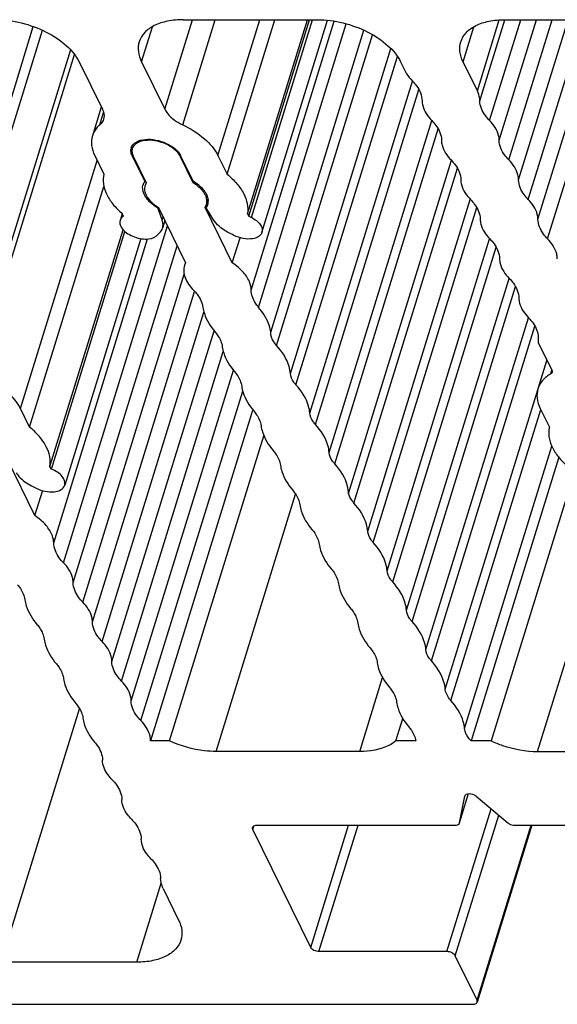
# Model space of a CAD drawing. Header units: millimetres. Extents: x 0 to 594, y 0 to 420.
# Tile 40 of 120: x 396 to 406, y 110 to 128. Entities that reach past the tile are written whole.
import ezdxf

# ---------------------------------------------------------------- set-up
doc = ezdxf.new("R2010")
doc.units = ezdxf.units.MM
doc.header["$LTSCALE"] = 32.67
doc.layers.add('3_ALL_AXES', color=7, linetype='CONTINUOUS')

msp = doc.modelspace()

# ---------------------------------------------------------------- linework, layer by layer
at = {"layer": '3_ALL_AXES', "color": 9, "linetype": 'CONTINUOUS'}
for p, q in [((395.00474, 122.28123), (396.59811, 127.43737)), ((398.51424, 126.81343), (398.70581, 127.43336)), ((398.92561, 125.97516), (399.41516, 127.55936)), ((399.24222, 125.69905), (399.8171, 127.55936)), ((399.86752, 125.15373), (400.61092, 127.55936)), ((400.45535, 122.77353), (401.9264, 127.53385)), ((400.45778, 124.06017), (401.53911, 127.55936)), ((400.58697, 122.46782), (402.13775, 127.48614)), ((404.20639, 126.81343), (404.39796, 127.43336)), ((404.45892, 126.29883), (404.84692, 127.5544)), ((404.50319, 126.12418), (404.9466, 127.55906)), ((404.67461, 125.77488), (405.22605, 127.55936)), ((404.84604, 125.42553), (405.50545, 127.55936)), ((405.01745, 125.07622), (405.7848, 127.55936)), ((405.18889, 124.72688), (406.06419, 127.55936)), ((405.36034, 124.37754), (406.3436, 127.55936)), ((405.53179, 124.02815), (406.62302, 127.55936)), ((405.70324, 123.67878), (406.90243, 127.55936)), ((395.13182, 122.10673), (396.75883, 127.37173)), ((400.90527, 121.79476), (402.6043, 127.2928)), ((401.1502, 121.29564), (402.92772, 127.04771)), ((397.2543, 127.02881), (395.50087, 121.35469)), ((395.58094, 121.29248), (397.32675, 126.94191)), ((401.24817, 121.096), (403.04433, 126.90837)), ((401.4931, 120.59689), (403.30914, 126.47358)), ((401.59107, 120.39725), (403.42275, 126.32457)), ((397.77471, 125.69905), (397.84179, 125.91611)), ((401.836, 119.89814), (403.65206, 125.77492)), ((401.93397, 119.69849), (403.76566, 125.62584)), ((398.34777, 125.15373), (398.35443, 125.17529)), ((399.19518, 125.14441), (399.19861, 125.15551)), ((396.37167, 120.67814), (397.72764, 125.06605)), ((402.27417, 119.00523), (404.10567, 124.93196)), ((402.5191, 118.50612), (404.33389, 124.37879)), ((398.16764, 124.06017), (398.17564, 124.08605)), ((402.61707, 118.30648), (404.44857, 124.23322)), ((397.13092, 117.94867), (398.97267, 123.9086)), ((398.87867, 124.0158), (398.89467, 124.06756)), ((396.95951, 118.29797), (398.62237, 123.67898)), ((397.30247, 117.59911), (399.14422, 123.55902)), ((402.862, 117.80737), (404.67679, 123.68003)), ((402.95997, 117.60772), (404.79149, 123.53452)), ((397.47389, 117.24984), (399.26867, 123.05777)), ((403.2049, 117.10861), (405.01974, 122.98145)), ((397.64537, 116.90039), (399.45347, 122.75141)), ((397.81679, 116.55109), (399.61911, 122.38339)), ((403.54778, 116.40987), (405.36254, 122.28241)), ((397.98827, 116.20164), (399.79691, 122.05441)), ((403.64576, 116.21022), (405.47724, 122.1369)), ((398.15969, 115.85233), (399.96201, 121.68463)), ((398.33117, 115.50292), (400.13981, 121.35567)), ((405.76089, 121.29251), (405.78011, 121.35471)), ((398.50276, 115.15342), (400.30501, 120.98548)), ((403.89068, 115.71111), (405.52749, 121.00782)), ((403.98865, 115.51146), (405.58056, 120.66287)), ((404.23358, 115.01235), (405.77822, 120.0108)), ((405.52615, 114.60813), (406.95686, 119.23792)), ((399.83399, 114.60813), (401.24153, 119.16293)), ((402.37611, 114.60813), (402.78025, 115.91593)), ((396.02946, 110.87846), (397.41588, 115.36494)), ((403.92143, 111.06495), (404.70329, 113.59504)), ((404.06856, 110.99036), (404.83819, 113.48087)), ((400.48355, 113.22815), (400.50264, 113.28995)), ((401.50849, 111.13954), (402.17697, 113.30275)), ((401.65562, 111.06495), (402.34715, 113.30275)), ((404.45291, 110.20713), (405.40953, 113.30275)), ((398.43133, 110.87846), (398.86266, 112.27426))]:
    msp.add_line(p, q, dxfattribs=at)
at = {"layer": '3_ALL_AXES', "color": 7, "linetype": 'CONTINUOUS'}
for p, q in [((399.25346, 127.55936), (401.62983, 127.55936)), ((400.02873, 124.82523), (400.87364, 127.55936)), ((400.38819, 124.12466), (401.44959, 127.55936)), ((400.41478, 124.0818), (401.48943, 127.55936)), ((400.64657, 123.79481), (401.80668, 127.54893)), ((404.94561, 127.55936), (407.32196, 127.55936)), ((400.80128, 122.0311), (402.45158, 127.37147)), ((397.40897, 126.81343), (397.82033, 125.97516)), ((398.51424, 126.81343), (398.92561, 125.97516)), ((403.10115, 126.81343), (403.18225, 126.64817)), ((404.45892, 126.29883), (404.20639, 126.81343)), ((397.80148, 126.01357), (397.64389, 125.5036)), ((397.68461, 125.15373), (397.84581, 124.82523)), ((398.5707, 124.69945), (398.34777, 125.15373)), ((398.36623, 125.14441), (398.5981, 124.6719)), ((399.42706, 124.6719), (399.19518, 125.14441)), ((399.42729, 124.69945), (399.20436, 125.15373)), ((399.86752, 125.15373), (400.02873, 124.82523)), ((402.18025, 119.17626), (404.00275, 125.07386)), ((396.53287, 120.34964), (397.84814, 124.60585)), ((398.5707, 124.69945), (398.57607, 124.7168)), ((398.5981, 124.6719), (398.57531, 124.62253)), ((399.42706, 124.6719), (399.43485, 124.69711)), ((399.6405, 124.23695), (399.66329, 124.28632)), ((399.6936, 124.38227), (399.66389, 124.28613)), ((398.17145, 124.12543), (398.13497, 124.00739)), ((398.18941, 124.0818), (398.16764, 124.06017)), ((398.17393, 124.12466), (398.18941, 124.0818)), ((398.80203, 124.22805), (398.80537, 124.23885)), ((398.87867, 124.0158), (398.80203, 124.22805)), ((398.81154, 124.23695), (399.29221, 123.25746)), ((400.12116, 123.25746), (399.6405, 124.23695)), ((399.79029, 124.0158), (399.65862, 124.22805)), ((400.38819, 124.12466), (400.41478, 124.0818)), ((400.41478, 124.0818), (400.45778, 124.06017)), ((398.92625, 124.00321), (398.88544, 123.87116)), ((396.89239, 119.6494), (398.18826, 123.84283)), ((396.91915, 119.60626), (398.21901, 123.81261)), ((398.50238, 123.68525), (397.15325, 119.31948)), ((400.12116, 123.25746), (400.25781, 123.69966)), ((399.29221, 123.25746), (399.2751, 123.21387)), ((403.30337, 116.90842), (405.13482, 122.83501)), ((405.53867, 121.84632), (405.77988, 121.35479)), ((405.68996, 121.53802), (405.53235, 121.02801)), ((396.53287, 120.34964), (396.37167, 120.67814)), ((400.48052, 120.64008), (398.67413, 114.79461)), ((405.57307, 120.67814), (405.73427, 120.34964)), ((399.01141, 114.79461), (400.68021, 120.19486)), ((396.62531, 118.78187), (396.14465, 119.76135)), ((405.89946, 119.81644), (404.34759, 114.79461)), ((396.91915, 119.60626), (396.89239, 119.6494)), ((396.56766, 119.30899), (396.64995, 119.26727)), ((396.62531, 118.78187), (396.76438, 119.23191)), ((406.10677, 119.33539), (404.70357, 114.79461)), ((403.01567, 114.79461), (403.13811, 115.19086)), ((399.01141, 114.79461), (398.67413, 114.79461)), ((403.37131, 114.79461), (403.01567, 114.79461)), ((404.70357, 114.79461), (404.34759, 114.79461)), ((402.37611, 114.60813), (399.83399, 114.60813)), ((405.52615, 114.60813), (408.06827, 114.60813)), ((404.14338, 113.34582), (404.30419, 113.86621)), ((404.14338, 113.34582), (404.23814, 113.81913)), ((404.43849, 113.81913), (404.99778, 113.34582)), ((400.55747, 113.30275), (404.06434, 113.30275)), ((405.4246, 113.30275), (404.45704, 110.1717)), ((405.11909, 113.30275), (408.62596, 113.30275)), ((401.50849, 111.13954), (400.48355, 113.22815)), ((398.896, 112.18386), (399.17062, 111.62426)), ((403.92143, 111.06495), (401.65562, 111.06495)), ((398.43133, 110.87846), (396.02946, 110.87846)), ((404.45291, 110.20713), (404.06856, 110.99036)), ((381.24316, 110.13254), (404.37899, 110.13254))]:
    msp.add_line(p, q, dxfattribs=at)
for centre, radius, start, end in [((398.47829, 125.24582), 0.15332, 166.346723, 173.00153), ((398.477, 125.2461), 0.152, 162.808311, 166.333993), ((398.7331, 124.58204), 0.20036, 162.933137, 166.053788), ((398.73239, 124.58226), 0.19962, 159.826144, 162.931483), ((398.73489, 124.58114), 0.20235, 147.653244, 159.77443), ((398.73997, 124.57797), 0.20835, 144.334213, 147.664152), ((398.76027, 124.56606), 0.1939, 163.022512, 175.818083), ((399.22164, 124.94236), 0.82844, 233.502263, 239.569071), ((399.47833, 124.34279), 0.1939, 343.022512, 355.818083), ((399.49694, 124.34524), 0.19962, 339.826144, 342.931483), ((399.47124, 124.34694), 0.22548, 359.752104, 8.285171)]:
    msp.add_arc(centre, radius, start, end, dxfattribs=at)
for points, knots in [([(395.93764, 127.55936), (396.08911, 127.55936), (396.39681, 127.51786), (396.82371, 127.36122), (397.17929, 127.13), (397.35566, 126.92205), (397.40897, 126.81343)], [0, 0, 0, 0, 0.26470468, 0.53665016, 0.78854618, 1, 1, 1, 1]), ([(399.25346, 127.55936), (399.15962, 127.55936), (398.98268, 127.54432), (398.74491, 127.46977), (398.56358, 127.3456), (398.4915, 127.22745), (398.47301, 127.16773)], [0, 0, 0, 0, 0.30350298, 0.57004803, 0.79780326, 1, 1, 1, 1]), ([(401.62979, 127.55936), (401.78125, 127.55936), (402.08896, 127.51787), (402.51587, 127.36123), (402.87147, 127.13001), (403.04784, 126.92206), (403.10115, 126.81343)], [0, 0, 0, 0, 0.26470306, 0.53664879, 0.78854577, 1, 1, 1, 1]), ([(404.16516, 127.16773), (404.18365, 127.22745), (404.25573, 127.3456), (404.43706, 127.46977), (404.67483, 127.54432), (404.85177, 127.55936), (404.94561, 127.55936)], [0, 0, 0, 0, 0.20219663, 0.42995192, 0.69649709, 1, 1, 1, 1]), ([(398.47301, 127.16773), (398.45601, 127.11281), (398.44719, 126.98785), (398.48622, 126.87053), (398.51424, 126.81343)], [0, 0, 0, 0, 0.47477955, 1, 1, 1, 1]), ([(404.20639, 126.81343), (404.17837, 126.87053), (404.13934, 126.98785), (404.14815, 127.11281), (404.16516, 127.16773)], [0, 0, 0, 0, 0.52522043, 1, 1, 1, 1]), ([(403.18225, 126.64817), (403.18968, 126.63302), (403.22463, 126.56976), (403.27073, 126.51305), (403.3094, 126.4735)], [0, 0, 0, 0, 0.23372087, 1, 1, 1, 1]), ([(403.3094, 126.4735), (403.33577, 126.44653), (403.42124, 126.34795), (403.48047, 126.2178), (403.48083, 126.12419)], [0, 0, 0, 0, 0.28721284, 1, 1, 1, 1]), ([(404.50319, 126.12418), (404.50314, 126.13844), (404.49893, 126.19879), (404.47923, 126.25745), (404.45892, 126.29883)], [0, 0, 0, 0, 0.23629362, 1, 1, 1, 1]), ([(403.48083, 126.12419), (403.48094, 126.09521), (403.49949, 125.9634), (403.58048, 125.84828), (403.65226, 125.77486)], [0, 0, 0, 0, 0.22013158, 1, 1, 1, 1]), ([(404.67461, 125.77488), (404.64824, 125.80185), (404.56277, 125.90042), (404.50355, 126.03058), (404.50319, 126.12418)], [0, 0, 0, 0, 0.2872126, 1, 1, 1, 1]), ([(397.82033, 125.97516), (397.8276, 125.96035), (397.85044, 125.90474), (397.85387, 125.83979), (397.84096, 125.79801)], [0, 0, 0, 0, 0.2739288, 1, 1, 1, 1]), ([(398.92561, 125.97516), (398.93909, 125.94768), (399.01831, 125.82895), (399.14186, 125.74633), (399.24222, 125.69905)], [0, 0, 0, 0, 0.2162271, 1, 1, 1, 1]), ([(397.77471, 125.69905), (397.75914, 125.6854), (397.70287, 125.63001), (397.66108, 125.55925), (397.64388, 125.5036)], [0, 0, 0, 0, 0.26224218, 1, 1, 1, 1]), ([(397.84096, 125.79801), (397.83224, 125.76983), (397.81109, 125.734), (397.78259, 125.70596), (397.77471, 125.69905)], [0, 0, 0, 0, 0.73775782, 1, 1, 1, 1]), ([(399.24222, 125.69905), (399.38031, 125.63398), (399.6213, 125.4858), (399.81134, 125.26823), (399.86752, 125.15373)], [0, 0, 0, 0, 0.5448272, 1, 1, 1, 1]), ([(403.65226, 125.77486), (403.67863, 125.74789), (403.7641, 125.64931), (403.82333, 125.51913), (403.82368, 125.42552)], [0, 0, 0, 0, 0.28721665, 1, 1, 1, 1]), ([(404.84604, 125.42553), (404.84593, 125.45451), (404.82737, 125.58633), (404.74638, 125.70146), (404.67461, 125.77488)], [0, 0, 0, 0, 0.2201327, 1, 1, 1, 1]), ([(397.64388, 125.5036), (397.62713, 125.44944), (397.61813, 125.32605), (397.6569, 125.2102), (397.68461, 125.15373)], [0, 0, 0, 0, 0.4740551, 1, 1, 1, 1]), ([(398.54041, 125.4145), (398.49644, 125.40575), (398.41727, 125.37913), (398.36142, 125.31174), (398.35076, 125.27727)], [0, 0, 0, 0, 0.55408054, 1, 1, 1, 1]), ([(398.37292, 125.35812), (398.38445, 125.36974), (398.44429, 125.41621), (398.5213, 125.43489), (398.57976, 125.44032)], [0, 0, 0, 0, 0.21801749, 1, 1, 1, 1]), ([(398.97672, 125.3422), (398.94205, 125.35977), (398.8046, 125.41601), (398.64819, 125.43597), (398.54041, 125.4145)], [0, 0, 0, 0, 0.26126117, 1, 1, 1, 1]), ([(398.57976, 125.44032), (398.70541, 125.45197), (398.89982, 125.41058), (399.10477, 125.28684), (399.18181, 125.19968), (399.20436, 125.15373)], [0, 0, 0, 0, 0.52864839, 0.78559664, 1, 1, 1, 1]), ([(399.11094, 125.2516), (399.1014, 125.26024), (399.05988, 125.29493), (399.01348, 125.32358), (398.97672, 125.3422)], [0, 0, 0, 0, 0.2378715, 1, 1, 1, 1]), ([(403.82368, 125.42552), (403.82379, 125.39655), (403.84233, 125.26474), (403.92331, 125.14964), (403.99509, 125.07623)], [0, 0, 0, 0, 0.22012907, 1, 1, 1, 1]), ([(405.01745, 125.07622), (404.99109, 125.10319), (404.90562, 125.20177), (404.8464, 125.33193), (404.84604, 125.42553)], [0, 0, 0, 0, 0.2872126, 1, 1, 1, 1]), ([(398.35076, 125.27727), (398.3438, 125.25477), (398.34218, 125.22134), (398.34924, 125.19013), (398.35158, 125.18201)], [0, 0, 0, 0, 0.73600522, 1, 1, 1, 1]), ([(399.19518, 125.14441), (399.19057, 125.15381), (399.16795, 125.1935), (399.13698, 125.22802), (399.11094, 125.2516)], [0, 0, 0, 0, 0.22955291, 1, 1, 1, 1]), ([(403.99509, 125.07623), (404.02146, 125.04926), (404.10693, 124.95068), (404.16616, 124.82052), (404.16651, 124.72691)], [0, 0, 0, 0, 0.28722073, 1, 1, 1, 1]), ([(405.18889, 124.72688), (405.18878, 124.75586), (405.17022, 124.88768), (405.08923, 125.00281), (405.01745, 125.07622)], [0, 0, 0, 0, 0.2201327, 1, 1, 1, 1]), ([(397.84581, 124.82523), (397.83278, 124.77008), (397.829, 124.64779), (397.88858, 124.4644), (398.00638, 124.28439), (398.11336, 124.17674), (398.17393, 124.12466)], [0, 0, 0, 0, 0.20994584, 0.44126536, 0.70406402, 1, 1, 1, 1]), ([(400.02873, 124.82523), (400.09138, 124.77379), (400.20266, 124.66652), (400.36009, 124.4446), (400.40948, 124.24182), (400.38819, 124.12466)], [0, 0, 0, 0, 0.29766295, 0.56272784, 1, 1, 1, 1]), ([(398.57774, 124.43498), (398.56802, 124.45104), (398.53698, 124.51058), (398.52693, 124.58319), (398.53864, 124.63033)], [0, 0, 0, 0, 0.27873428, 1, 1, 1, 1]), ([(399.59363, 124.53184), (399.58284, 124.54493), (399.53357, 124.59856), (399.4747, 124.6429), (399.42706, 124.6719)], [0, 0, 0, 0, 0.23321634, 1, 1, 1, 1]), ([(399.65158, 124.49251), (399.63969, 124.51215), (399.57904, 124.59503), (399.49569, 124.65919), (399.42729, 124.69945)], [0, 0, 0, 0, 0.22434271, 1, 1, 1, 1]), ([(404.16651, 124.72691), (404.16661, 124.69793), (404.18516, 124.56609), (404.26617, 124.45096), (404.33795, 124.37754)], [0, 0, 0, 0, 0.22012778, 1, 1, 1, 1]), ([(405.36034, 124.37754), (405.33397, 124.40451), (405.24848, 124.50309), (405.18925, 124.63327), (405.18889, 124.72688)], [0, 0, 0, 0, 0.28721643, 1, 1, 1, 1]), ([(398.56689, 124.5802), (398.56471, 124.55067), (398.57795, 124.46678), (398.66333, 124.34238), (398.75684, 124.27025), (398.81154, 124.23695)], [0, 0, 0, 0, 0.2022141, 0.56263043, 1, 1, 1, 1]), ([(399.67171, 124.32865), (399.67231, 124.3367), (399.67277, 124.37047), (399.66494, 124.40408), (399.65583, 124.42805)], [0, 0, 0, 0, 0.23943913, 1, 1, 1, 1]), ([(398.72889, 124.27639), (398.71823, 124.2843), (398.67838, 124.31545), (398.64166, 124.35081), (398.6177, 124.37943)], [0, 0, 0, 0, 0.2622531, 1, 1, 1, 1]), ([(404.33795, 124.37754), (404.36433, 124.35056), (404.44982, 124.25197), (404.50906, 124.12178), (404.50941, 124.02815)], [0, 0, 0, 0, 0.28722073, 1, 1, 1, 1]), ([(405.53179, 124.02815), (405.53168, 124.05714), (405.51313, 124.18898), (405.43213, 124.30411), (405.36034, 124.37754)], [0, 0, 0, 0, 0.22012777, 1, 1, 1, 1]), ([(398.13506, 124.00736), (398.12727, 123.98231), (398.13069, 123.92026), (398.18493, 123.83746), (398.27361, 123.76488), (398.3875, 123.70958), (398.51367, 123.67844), (398.65867, 123.67259), (398.77199, 123.71089), (398.807, 123.76212)], [0, 0, 0, 0, 0.09144162, 0.20211451, 0.33637097, 0.4867846, 0.64049031, 0.7836811, 1, 1, 1, 1]), ([(398.88545, 123.87116), (398.8889, 123.88233), (398.89919, 123.93024), (398.89127, 123.98093), (398.87867, 124.0158)], [0, 0, 0, 0, 0.23977287, 1, 1, 1, 1]), ([(400.11094, 123.76212), (400.07607, 123.77752), (399.95432, 123.83985), (399.84256, 123.93154), (399.79029, 124.0158)], [0, 0, 0, 0, 0.27772849, 1, 1, 1, 1]), ([(400.45778, 124.06017), (400.48982, 124.04405), (400.54757, 124.00802), (400.61482, 123.94115), (400.65309, 123.86804), (400.65316, 123.81638), (400.64654, 123.79482)], [0, 0, 0, 0, 0.30804726, 0.57975328, 0.80628441, 1, 1, 1, 1]), ([(404.50941, 124.02815), (404.50951, 123.99917), (404.52806, 123.86734), (404.60907, 123.7522), (404.68086, 123.67878)], [0, 0, 0, 0, 0.22012778, 1, 1, 1, 1]), ([(405.70324, 123.67878), (405.67686, 123.70575), (405.59137, 123.80434), (405.53214, 123.93453), (405.53179, 124.02815)], [0, 0, 0, 0, 0.28722075, 1, 1, 1, 1]), ([(398.807, 123.76212), (398.81645, 123.76948), (398.85029, 123.79936), (398.87565, 123.83945), (398.88545, 123.87116)], [0, 0, 0, 0, 0.26521002, 1, 1, 1, 1]), ([(400.64654, 123.79482), (400.63609, 123.76078), (400.57117, 123.69626), (400.43104, 123.66991), (400.26897, 123.68826), (400.16084, 123.73214), (400.11094, 123.76212)], [0, 0, 0, 0, 0.18067025, 0.41788206, 0.70462727, 1, 1, 1, 1]), ([(404.68086, 123.67878), (404.70726, 123.65179), (404.79283, 123.55314), (404.85212, 123.42283), (404.85243, 123.32914)], [0, 0, 0, 0, 0.28724929, 1, 1, 1, 1]), ([(405.87471, 123.32936), (405.8746, 123.35835), (405.85605, 123.4902), (405.77504, 123.60535), (405.70324, 123.67878)], [0, 0, 0, 0, 0.22012777, 1, 1, 1, 1]), ([(399.27491, 123.21393), (399.25367, 123.14498), (399.26958, 122.97076), (399.37035, 122.83758), (399.43298, 122.77353)], [0, 0, 0, 0, 0.44606393, 1, 1, 1, 1]), ([(400.45535, 122.77353), (400.45519, 122.81534), (400.43175, 122.93067), (400.31797, 123.10398), (400.19352, 123.20835), (400.12116, 123.25746)], [0, 0, 0, 0, 0.20644343, 0.56826652, 1, 1, 1, 1]), ([(404.85243, 123.32914), (404.85253, 123.3002), (404.87102, 123.16854), (404.95192, 123.05356), (405.02362, 122.98025)], [0, 0, 0, 0, 0.22011459, 1, 1, 1, 1]), ([(405.02362, 122.98025), (405.05001, 122.95326), (405.13556, 122.85463), (405.19483, 122.72437), (405.19515, 122.63071)], [0, 0, 0, 0, 0.28723907, 1, 1, 1, 1]), ([(399.43298, 122.77353), (399.45611, 122.74987), (399.53318, 122.66199), (399.59022, 122.55134), (399.60139, 122.46782)], [0, 0, 0, 0, 0.28196939, 1, 1, 1, 1]), ([(400.58697, 122.46782), (400.5665, 122.49197), (400.49934, 122.58113), (400.45565, 122.69307), (400.45535, 122.77353)], [0, 0, 0, 0, 0.28239518, 1, 1, 1, 1]), ([(405.19515, 122.63071), (405.19525, 122.60171), (405.21379, 122.46978), (405.29486, 122.35458), (405.3667, 122.28112)], [0, 0, 0, 0, 0.22011668, 1, 1, 1, 1]), ([(399.60139, 122.46782), (399.60631, 122.43111), (399.64327, 122.27104), (399.73396, 122.12754), (399.8157, 122.0311)], [0, 0, 0, 0, 0.22658999, 1, 1, 1, 1]), ([(400.80128, 122.0311), (400.79637, 122.06781), (400.75941, 122.22788), (400.66872, 122.37138), (400.58697, 122.46782)], [0, 0, 0, 0, 0.22658999, 1, 1, 1, 1]), ([(405.3667, 122.28112), (405.42444, 122.22208), (405.51754, 122.10013), (405.5451, 121.94319), (405.53339, 121.87696)], [0, 0, 0, 0, 0.55110712, 1, 1, 1, 1]), ([(399.8157, 122.0311), (399.83328, 122.01037), (399.89261, 121.9327), (399.9349, 121.83924), (399.94429, 121.76907)], [0, 0, 0, 0, 0.27741933, 1, 1, 1, 1]), ([(400.90527, 121.79476), (400.88859, 121.81325), (400.83451, 121.88094), (400.79927, 121.9689), (400.80128, 122.0311)], [0, 0, 0, 0, 0.28584855, 1, 1, 1, 1]), ([(399.94429, 121.76907), (399.9492, 121.73236), (399.98616, 121.57229), (400.07685, 121.42879), (400.1586, 121.33235)], [0, 0, 0, 0, 0.22659, 1, 1, 1, 1]), ([(401.1502, 121.29564), (401.1469, 121.33742), (401.1112, 121.52268), (401.00269, 121.6868), (400.90527, 121.79476)], [0, 0, 0, 0, 0.22371844, 1, 1, 1, 1]), ([(396.37167, 120.67814), (396.304, 120.81603), (396.05977, 121.07085), (395.75528, 121.22863), (395.58094, 121.29248)], [0, 0, 0, 0, 0.45274708, 1, 1, 1, 1]), ([(400.1586, 121.33235), (400.17618, 121.31161), (400.23551, 121.23395), (400.2778, 121.14049), (400.28719, 121.07031)], [0, 0, 0, 0, 0.27741938, 1, 1, 1, 1]), ([(401.24817, 121.096), (401.23406, 121.11164), (401.18727, 121.16963), (401.15444, 121.24207), (401.1502, 121.29564)], [0, 0, 0, 0, 0.28158161, 1, 1, 1, 1]), ([(405.76089, 121.29251), (405.70677, 121.26157), (405.61053, 121.18793), (405.54895, 121.08182), (405.53232, 121.02802)], [0, 0, 0, 0, 0.52542165, 1, 1, 1, 1]), ([(400.28719, 121.07031), (400.2921, 121.0336), (400.32906, 120.87353), (400.41975, 120.73003), (400.5015, 120.63359)], [0, 0, 0, 0, 0.22659001, 1, 1, 1, 1]), ([(401.4931, 120.59689), (401.4898, 120.63867), (401.45409, 120.82392), (401.34558, 120.98805), (401.24817, 121.096)], [0, 0, 0, 0, 0.22371848, 1, 1, 1, 1]), ([(405.53232, 121.02802), (405.51558, 120.97383), (405.50669, 120.85045), (405.54537, 120.73458), (405.57307, 120.67814)], [0, 0, 0, 0, 0.47426903, 1, 1, 1, 1]), ([(400.5015, 120.63359), (400.51908, 120.61286), (400.57841, 120.5352), (400.6207, 120.44174), (400.63009, 120.37157)], [0, 0, 0, 0, 0.27741859, 1, 1, 1, 1]), ([(401.59107, 120.39725), (401.57696, 120.41289), (401.53017, 120.47088), (401.49734, 120.54331), (401.4931, 120.59689)], [0, 0, 0, 0, 0.2815816, 1, 1, 1, 1]), ([(396.89239, 119.6494), (396.91359, 119.76654), (396.86413, 119.96919), (396.70673, 120.191), (396.59549, 120.29822), (396.53287, 120.34964)], [0, 0, 0, 0, 0.4372978, 0.70235995, 1, 1, 1, 1]), ([(400.63009, 120.37157), (400.635, 120.33486), (400.67196, 120.17478), (400.76266, 120.03129), (400.84441, 119.93485)], [0, 0, 0, 0, 0.22658983, 1, 1, 1, 1]), ([(401.836, 119.89814), (401.83269, 119.93991), (401.79699, 120.12517), (401.68848, 120.28929), (401.59107, 120.39725)], [0, 0, 0, 0, 0.22371847, 1, 1, 1, 1]), ([(405.73427, 120.34964), (405.72124, 120.29452), (405.71745, 120.17229), (405.77696, 119.989), (405.89462, 119.80907), (406.00149, 119.70146), (406.06201, 119.6494)], [0, 0, 0, 0, 0.20996803, 0.44129479, 0.70408356, 1, 1, 1, 1]), ([(400.84441, 119.93485), (400.86198, 119.91411), (400.92132, 119.83645), (400.96361, 119.74298), (400.973, 119.67281)], [0, 0, 0, 0, 0.27742006, 1, 1, 1, 1]), ([(401.93397, 119.69849), (401.91986, 119.71413), (401.87307, 119.77212), (401.84024, 119.84456), (401.836, 119.89814)], [0, 0, 0, 0, 0.28158159, 1, 1, 1, 1]), ([(397.15325, 119.31948), (397.1607, 119.34356), (397.15829, 119.40259), (397.1091, 119.48304), (397.0267, 119.55439), (396.95727, 119.59082), (396.91915, 119.60626)], [0, 0, 0, 0, 0.18935463, 0.41620338, 0.69102318, 1, 1, 1, 1]), ([(400.973, 119.67281), (400.97791, 119.6361), (401.01487, 119.47603), (401.10556, 119.33253), (401.18731, 119.23609)], [0, 0, 0, 0, 0.22659, 1, 1, 1, 1]), ([(402.18025, 119.17626), (402.17862, 119.21967), (402.14795, 119.41371), (402.03538, 119.58611), (401.93397, 119.69849)], [0, 0, 0, 0, 0.22295528, 1, 1, 1, 1]), ([(396.29443, 119.54021), (396.30851, 119.51752), (396.38197, 119.42171), (396.4843, 119.35125), (396.56766, 119.30899)], [0, 0, 0, 0, 0.22217536, 1, 1, 1, 1]), ([(396.64995, 119.26727), (396.6995, 119.24215), (396.80326, 119.20639), (396.95581, 119.19561), (397.08526, 119.22594), (397.14335, 119.28744), (397.15325, 119.31948)], [0, 0, 0, 0, 0.30035013, 0.58473487, 0.81869938, 1, 1, 1, 1]), ([(401.18731, 119.23609), (401.20489, 119.21535), (401.26422, 119.13769), (401.30651, 119.04423), (401.3159, 118.97405)], [0, 0, 0, 0, 0.27741938, 1, 1, 1, 1]), ([(402.27417, 119.00523), (402.26205, 119.01867), (402.2207, 119.06921), (402.18965, 119.12986), (402.18025, 119.17626)], [0, 0, 0, 0, 0.27660302, 1, 1, 1, 1]), ([(401.3159, 118.97405), (401.32081, 118.93734), (401.35777, 118.77727), (401.44846, 118.63377), (401.53021, 118.53733)], [0, 0, 0, 0, 0.22659001, 1, 1, 1, 1]), ([(402.5191, 118.50612), (402.5158, 118.5479), (402.4801, 118.73315), (402.37158, 118.89728), (402.27417, 119.00523)], [0, 0, 0, 0, 0.22371847, 1, 1, 1, 1]), ([(396.95951, 118.29797), (396.95935, 118.33978), (396.9359, 118.45511), (396.82212, 118.6284), (396.69767, 118.73277), (396.62531, 118.78187)], [0, 0, 0, 0, 0.2064431, 0.56826751, 1, 1, 1, 1]), ([(401.53021, 118.53733), (401.54779, 118.5166), (401.60712, 118.43893), (401.64941, 118.34547), (401.6588, 118.2753)], [0, 0, 0, 0, 0.27741934, 1, 1, 1, 1]), ([(402.61707, 118.30648), (402.60296, 118.32212), (402.55617, 118.38011), (402.52334, 118.45254), (402.5191, 118.50612)], [0, 0, 0, 0, 0.2815816, 1, 1, 1, 1]), ([(397.13092, 117.94867), (397.10455, 117.97564), (397.01908, 118.07421), (396.95986, 118.20437), (396.95951, 118.29797)], [0, 0, 0, 0, 0.28721365, 1, 1, 1, 1]), ([(401.6588, 118.2753), (401.66371, 118.23859), (401.70067, 118.07852), (401.79136, 117.93502), (401.87311, 117.83858)], [0, 0, 0, 0, 0.22658999, 1, 1, 1, 1]), ([(402.862, 117.80737), (402.85869, 117.84914), (402.82299, 118.0344), (402.71448, 118.19852), (402.61707, 118.30648)], [0, 0, 0, 0, 0.22371849, 1, 1, 1, 1]), ([(397.30247, 117.59911), (397.30236, 117.62811), (397.28378, 117.76001), (397.20274, 117.8752), (397.13092, 117.94867)], [0, 0, 0, 0, 0.22013436, 1, 1, 1, 1]), ([(401.87311, 117.83858), (401.89068, 117.81785), (401.95001, 117.74018), (401.99231, 117.64672), (402.00169, 117.57655)], [0, 0, 0, 0, 0.27741933, 1, 1, 1, 1]), ([(402.95997, 117.60772), (402.94586, 117.62336), (402.89907, 117.68135), (402.86624, 117.75379), (402.862, 117.80737)], [0, 0, 0, 0, 0.28158164, 1, 1, 1, 1]), ([(396.31985, 117.55551), (396.33742, 117.53477), (396.39675, 117.45711), (396.43905, 117.36365), (396.44844, 117.29348)], [0, 0, 0, 0, 0.27741937, 1, 1, 1, 1]), ([(397.47389, 117.24984), (397.44752, 117.27681), (397.36206, 117.37537), (397.30284, 117.50551), (397.30247, 117.59911)], [0, 0, 0, 0, 0.28720954, 1, 1, 1, 1]), ([(402.00169, 117.57655), (402.00661, 117.53983), (402.04357, 117.37976), (402.13426, 117.23627), (402.21601, 117.13983)], [0, 0, 0, 0, 0.22659, 1, 1, 1, 1]), ([(403.2049, 117.10861), (403.20159, 117.15039), (403.16589, 117.33565), (403.05738, 117.49977), (402.95997, 117.60772)], [0, 0, 0, 0, 0.22371848, 1, 1, 1, 1]), ([(396.44844, 117.29348), (396.45335, 117.25676), (396.49031, 117.09669), (396.581, 116.9532), (396.66275, 116.85676)], [0, 0, 0, 0, 0.22659, 1, 1, 1, 1]), ([(397.64537, 116.90039), (397.64527, 116.92938), (397.62672, 117.06125), (397.54569, 117.17641), (397.47389, 117.24984)], [0, 0, 0, 0, 0.22012472, 1, 1, 1, 1]), ([(402.21601, 117.13983), (402.23358, 117.11909), (402.29291, 117.04143), (402.3352, 116.94797), (402.34459, 116.87779)], [0, 0, 0, 0, 0.27741938, 1, 1, 1, 1]), ([(403.30337, 116.90842), (403.28919, 116.92409), (403.24217, 116.98221), (403.20915, 117.05487), (403.2049, 117.10861)], [0, 0, 0, 0, 0.28167043, 1, 1, 1, 1]), ([(396.66275, 116.85676), (396.68032, 116.83602), (396.73965, 116.75836), (396.78194, 116.66489), (396.79133, 116.59472)], [0, 0, 0, 0, 0.27741937, 1, 1, 1, 1]), ([(397.81679, 116.55109), (397.79042, 116.57806), (397.70495, 116.67663), (397.64573, 116.80679), (397.64537, 116.90039)], [0, 0, 0, 0, 0.28721461, 1, 1, 1, 1]), ([(402.34459, 116.87779), (402.34951, 116.84108), (402.38647, 116.68101), (402.47716, 116.53751), (402.5589, 116.44107)], [0, 0, 0, 0, 0.22659001, 1, 1, 1, 1]), ([(403.54778, 116.40987), (403.54448, 116.45159), (403.50886, 116.6366), (403.40059, 116.80056), (403.30337, 116.90842)], [0, 0, 0, 0, 0.22374924, 1, 1, 1, 1]), ([(396.79133, 116.59472), (396.79625, 116.55801), (396.83321, 116.39794), (396.9239, 116.25444), (397.00565, 116.158)], [0, 0, 0, 0, 0.22659, 1, 1, 1, 1]), ([(397.98827, 116.20164), (397.98816, 116.23063), (397.96962, 116.36249), (397.88859, 116.47765), (397.81679, 116.55109)], [0, 0, 0, 0, 0.22012496, 1, 1, 1, 1]), ([(402.5589, 116.44107), (402.57648, 116.42034), (402.63581, 116.34267), (402.6781, 116.24921), (402.68749, 116.17904)], [0, 0, 0, 0, 0.27741934, 1, 1, 1, 1]), ([(403.64576, 116.21022), (403.63164, 116.22586), (403.58485, 116.28385), (403.55202, 116.35629), (403.54778, 116.40987)], [0, 0, 0, 0, 0.28158248, 1, 1, 1, 1]), ([(397.00565, 116.158), (397.02322, 116.13727), (397.08255, 116.05961), (397.12484, 115.96615), (397.13423, 115.89598)], [0, 0, 0, 0, 0.2774186, 1, 1, 1, 1]), ([(398.15969, 115.85233), (398.13332, 115.8793), (398.04785, 115.97788), (397.98862, 116.10804), (397.98827, 116.20164)], [0, 0, 0, 0, 0.28721527, 1, 1, 1, 1]), ([(402.68749, 116.17904), (402.6924, 116.14233), (402.72937, 115.98225), (402.82006, 115.83875), (402.90181, 115.74231)], [0, 0, 0, 0, 0.22658938, 1, 1, 1, 1]), ([(403.89068, 115.71111), (403.88738, 115.75288), (403.85168, 115.93814), (403.74317, 116.10226), (403.64576, 116.21022)], [0, 0, 0, 0, 0.22371843, 1, 1, 1, 1]), ([(397.13423, 115.89598), (397.13914, 115.85926), (397.17611, 115.69919), (397.2668, 115.55569), (397.34855, 115.45925)], [0, 0, 0, 0, 0.22658983, 1, 1, 1, 1]), ([(398.33117, 115.50292), (398.33106, 115.5319), (398.31251, 115.66375), (398.23149, 115.7789), (398.15969, 115.85233)], [0, 0, 0, 0, 0.22012658, 1, 1, 1, 1]), ([(402.90181, 115.74231), (402.91939, 115.72157), (402.97872, 115.64391), (403.02102, 115.55044), (403.03041, 115.48027)], [0, 0, 0, 0, 0.27742004, 1, 1, 1, 1]), ([(403.98865, 115.51146), (403.97454, 115.5271), (403.92775, 115.58509), (403.89492, 115.65753), (403.89068, 115.71111)], [0, 0, 0, 0, 0.2815816, 1, 1, 1, 1]), ([(397.34855, 115.45925), (397.36609, 115.43857), (397.4253, 115.36107), (397.46756, 115.26786), (397.47706, 115.19785)], [0, 0, 0, 0, 0.27734834, 1, 1, 1, 1]), ([(398.50276, 115.15342), (398.47637, 115.1804), (398.39082, 115.27901), (398.33152, 115.40926), (398.33117, 115.50292)], [0, 0, 0, 0, 0.28723591, 1, 1, 1, 1]), ([(403.03041, 115.48027), (403.03532, 115.44356), (403.07228, 115.28349), (403.16297, 115.13999), (403.24472, 115.04355)], [0, 0, 0, 0, 0.22658999, 1, 1, 1, 1]), ([(404.23358, 115.01235), (404.23028, 115.05413), (404.19458, 115.23939), (404.08606, 115.40351), (403.98865, 115.51146)], [0, 0, 0, 0, 0.22371847, 1, 1, 1, 1]), ([(397.47706, 115.19785), (397.48164, 115.16407), (397.51437, 115.01816), (397.59126, 114.88478), (397.66228, 114.79448)], [0, 0, 0, 0, 0.22884295, 1, 1, 1, 1]), ([(398.67413, 114.79461), (398.6749, 114.82419), (398.65917, 114.95962), (398.57626, 115.07828), (398.50276, 115.15342)], [0, 0, 0, 0, 0.2196937, 1, 1, 1, 1]), ([(403.24472, 115.04355), (403.26143, 115.02383), (403.31834, 114.94968), (403.35986, 114.86146), (403.37131, 114.79461)], [0, 0, 0, 0, 0.27593152, 1, 1, 1, 1]), ([(404.34759, 114.79461), (404.33119, 114.81145), (404.27716, 114.87361), (404.23826, 114.95329), (404.23358, 115.01235)], [0, 0, 0, 0, 0.28408719, 1, 1, 1, 1]), ([(397.66228, 114.79448), (397.68714, 114.76823), (397.76694, 114.67074), (397.8227, 114.54536), (397.82303, 114.45479)], [0, 0, 0, 0, 0.2853286, 1, 1, 1, 1]), ([(399.83399, 114.60813), (399.76569, 114.60813), (399.48355, 114.62579), (399.20583, 114.70505), (399.01141, 114.79461)], [0, 0, 0, 0, 0.24188721, 1, 1, 1, 1]), ([(403.01567, 114.79461), (402.97855, 114.76341), (402.78695, 114.64199), (402.55233, 114.60813), (402.37611, 114.60813)], [0, 0, 0, 0, 0.21578444, 1, 1, 1, 1]), ([(404.70357, 114.79461), (404.76869, 114.76461), (405.03117, 114.66055), (405.31554, 114.60813), (405.52615, 114.60813)], [0, 0, 0, 0, 0.25397683, 1, 1, 1, 1]), ([(397.99448, 114.10541), (397.96811, 114.13239), (397.88262, 114.23098), (397.82338, 114.36117), (397.82303, 114.45479)], [0, 0, 0, 0, 0.28722011, 1, 1, 1, 1]), ([(397.99448, 114.10541), (398.02085, 114.07844), (398.10634, 113.97985), (398.16558, 113.84966), (398.16593, 113.75604)], [0, 0, 0, 0, 0.28722015, 1, 1, 1, 1]), ([(404.23814, 113.81913), (404.24078, 113.83232), (404.26599, 113.8586), (404.29887, 113.8622), (404.31718, 113.8622)], [0, 0, 0, 0, 0.4236563, 1, 1, 1, 1]), ([(398.33738, 113.40666), (398.311, 113.43364), (398.22551, 113.53223), (398.16628, 113.66242), (398.16593, 113.75604)], [0, 0, 0, 0, 0.28722012, 1, 1, 1, 1]), ([(398.33738, 113.40666), (398.36375, 113.37969), (398.44924, 113.28109), (398.50848, 113.1509), (398.50883, 113.05728)], [0, 0, 0, 0, 0.28722011, 1, 1, 1, 1]), ([(400.47943, 113.26358), (400.48125, 113.26956), (400.49795, 113.29643), (400.53337, 113.30275), (400.55747, 113.30275)], [0, 0, 0, 0, 0.20604323, 1, 1, 1, 1]), ([(404.06434, 113.30275), (404.08265, 113.30275), (404.11553, 113.30634), (404.14074, 113.33262), (404.14338, 113.34582)], [0, 0, 0, 0, 0.57634368, 1, 1, 1, 1]), ([(404.99778, 113.34582), (405.00572, 113.3391), (405.04184, 113.31486), (405.08612, 113.30275), (405.11909, 113.30275)], [0, 0, 0, 0, 0.23979541, 1, 1, 1, 1]), ([(398.68028, 112.70791), (398.6539, 112.73488), (398.56841, 112.83347), (398.50917, 112.96366), (398.50883, 113.05728)], [0, 0, 0, 0, 0.28722011, 1, 1, 1, 1]), ([(398.68028, 112.70791), (398.70665, 112.68093), (398.79214, 112.58234), (398.85138, 112.45216), (398.85173, 112.35854)], [0, 0, 0, 0, 0.28721929, 1, 1, 1, 1]), ([(398.896, 112.18386), (398.88891, 112.19832), (398.86482, 112.25361), (398.85189, 112.3143), (398.85173, 112.35854)], [0, 0, 0, 0, 0.26692858, 1, 1, 1, 1]), ([(399.17062, 111.62426), (399.19864, 111.56712), (399.23783, 111.44984), (399.22873, 111.32495), (399.21178, 111.2701)], [0, 0, 0, 0, 0.52573877, 1, 1, 1, 1]), ([(399.21178, 111.2701), (399.19332, 111.21036), (399.1211, 111.09227), (398.93994, 110.96806), (398.70217, 110.8934), (398.52525, 110.87846), (398.43133, 110.87846)], [0, 0, 0, 0, 0.20221407, 0.43001056, 0.69624774, 1, 1, 1, 1]), ([(401.65562, 111.06495), (401.62511, 111.06495), (401.56888, 111.07914), (401.52003, 111.11603), (401.50849, 111.13954)], [0, 0, 0, 0, 0.5380351, 1, 1, 1, 1]), ([(404.06856, 110.99036), (404.05702, 111.01387), (404.00817, 111.05076), (403.95194, 111.06495), (403.92143, 111.06495)], [0, 0, 0, 0, 0.4619649, 1, 1, 1, 1]), ([(404.37899, 110.13254), (404.38835, 110.13254), (404.41746, 110.13443), (404.45102, 110.15194), (404.45703, 110.1717)], [0, 0, 0, 0, 0.31176991, 1, 1, 1, 1])]:
    msp.add_open_spline(points, degree=3, knots=knots, dxfattribs=at)
for points in [[(398.33179, 125.29102), (398.33954, 125.31609), (398.35444, 125.3395), (398.37292, 125.35812)], [(398.32562, 125.2295), (398.32458, 125.24112), (398.32469, 125.25292), (398.32611, 125.2645)], [(398.34777, 125.15373), (398.33618, 125.17736), (398.32796, 125.20329), (398.32562, 125.2295)], [(398.35158, 125.18201), (398.35531, 125.16909), (398.3603, 125.15648), (398.36623, 125.14441)], [(398.6177, 124.37943), (398.60307, 124.39693), (398.58956, 124.41547), (398.57774, 124.43498)], [(399.62994, 124.4808), (399.61918, 124.49869), (399.60691, 124.51573), (399.59363, 124.53184)], [(399.65583, 124.42805), (399.64887, 124.44636), (399.64004, 124.46401), (399.62994, 124.4808)], [(399.67981, 124.43498), (399.6723, 124.45497), (399.66264, 124.47424), (399.65158, 124.49251)], [(399.69437, 124.37943), (399.69163, 124.39838), (399.68655, 124.41706), (399.67981, 124.43498)], [(399.65862, 124.22805), (399.66926, 124.24287), (399.67802, 124.25926), (399.68431, 124.27639)], [(399.68777, 124.28665), (399.69364, 124.30576), (399.69661, 124.32597), (399.69672, 124.34597)], [(398.16764, 124.06017), (398.15296, 124.04559), (398.14119, 124.02711), (398.13506, 124.00736)], [(405.53339, 121.87696), (405.53158, 121.86675), (405.5341, 121.85562), (405.53867, 121.84632)], [(405.78403, 121.31928), (405.78054, 121.30801), (405.77113, 121.29836), (405.76089, 121.29251)], [(405.77988, 121.35479), (405.78513, 121.34409), (405.78754, 121.33066), (405.78403, 121.31928)], [(404.31718, 113.8622), (404.35571, 113.8622), (404.39587, 113.84963), (404.42747, 113.82758)], [(404.42747, 113.82758), (404.43127, 113.82493), (404.43495, 113.82212), (404.43849, 113.81913)], [(400.48355, 113.22815), (400.47831, 113.23883), (400.47597, 113.25221), (400.47943, 113.26358)], [(404.45703, 110.1717), (404.46049, 110.18308), (404.45815, 110.19646), (404.45291, 110.20713)]]:
    msp.add_open_spline(points, degree=3, dxfattribs=at)

doc.saveas('drawing.dxf')
